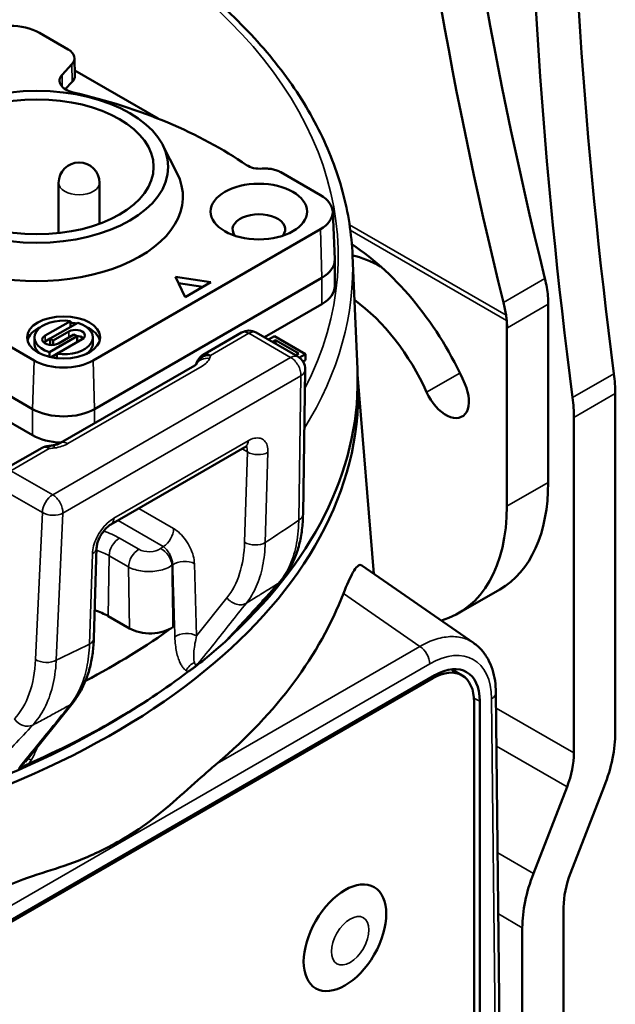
# Model space of a CAD drawing. Header units: millimetres. Extents: x 30 to 1646, y 30 to 1265.
# Tile 69 of 137: x 281 to 322, y 1050 to 1118. Entities that reach past the tile are written whole.
import ezdxf

# ---------------------------------------------------------------- set-up
doc = ezdxf.new("R2010")
doc.units = ezdxf.units.MM
doc.header["$LTSCALE"] = 6
doc.layers.add('Visible (ISO)', color=7, linetype='Continuous', lineweight=50)
doc.layers.add('Visible Narrow (ISO)', color=7, linetype='Continuous', lineweight=35)

msp = doc.modelspace()

# ---------------------------------------------------------------- linework, layer by layer
at = {"layer": 'Visible (ISO)'}
for p, q in [((282.8324, 1116.7033), (284.7892, 1115.5735)), ((285.2284, 1114.9719), (285.2543, 1113.7749)), ((285.0486, 1114.5496), (284.3874, 1113.8415)), ((285.2467, 1114.1274), (290.9506, 1110.8342)), ((284.6012, 1112.8458), (285.0745, 1113.3526)), ((291.2809, 1109.0036), (292.24, 1107.1256)), ((299.35, 1107.1668), (302.0657, 1105.5989)), ((284.1475, 1106.4316), (284.1475, 1102.9969)), ((286.9475, 1106.4316), (286.9475, 1103.6387)), ((302.9026, 1104.472), (303.0423, 1101.208)), ((302.0657, 1103.2635), (286.5094, 1094.282)), ((282.3655, 1090.959), (263.1322, 1102.0634)), ((263.1322, 1102.0634), (282.3655, 1090.959)), ((303.0432, 1101.1652), (303.0432, 1099.3689)), ((304.2614, 1101.4703), (304.5943, 1093.6899)), ((263.1322, 1100.2671), (282.3655, 1089.1627)), ((302.1645, 1099.9405), (286.6082, 1090.959)), ((286.6082, 1090.959), (302.1645, 1099.9405)), ((292.1483, 1100.0079), (292.7953, 1098.6137)), ((294.5631, 1099.6343), (292.1483, 1100.0079)), ((292.3524, 1099.568), (294.0054, 1099.3123)), ((292.7953, 1098.6137), (294.5631, 1099.6343)), ((298.227, 1095.8708), (302.1645, 1098.1442)), ((317.6501, 1098.1272), (317.6501, 1085.9375)), ((284.948, 1096.9816), (283.214, 1095.9805)), ((283.5676, 1095.7763), (285.4576, 1096.8675)), ((284.948, 1096.5733), (284.948, 1096.9816)), ((314.8217, 1084.3046), (314.8217, 1097.0153)), ((282.4868, 1095.4497), (282.4868, 1095.858)), ((283.5676, 1095.7763), (283.214, 1095.5722)), ((285.4061, 1095.9396), (283.5161, 1094.8484)), ((283.7797, 1095.6539), (283.5676, 1095.7763)), ((283.5676, 1095.7763), (283.5676, 1095.3681)), ((284.8404, 1096.2662), (283.7797, 1095.6539)), ((284.0257, 1094.7344), (285.7596, 1095.7355)), ((284.1333, 1095.4497), (285.1939, 1096.0621)), ((285.1939, 1096.0621), (285.4061, 1095.9396)), ((285.4061, 1095.9396), (285.4061, 1095.5314)), ((286.4868, 1095.4497), (286.4868, 1095.858)), ((296.6691, 1096.1929), (294.042, 1094.6762)), ((297.6691, 1096.1929), (300.5258, 1094.5436)), ((298.9118, 1095.9396), (298.5098, 1095.7075)), ((301.0331, 1094.7149), (298.9118, 1095.9396)), ((282.4643, 1094.282), (280.5075, 1095.4118)), ((283.6138, 1095.3414), (283.5676, 1095.3681)), ((283.7797, 1095.6539), (283.7797, 1095.3448)), ((298.7806, 1095.5512), (298.997, 1095.6761)), ((298.997, 1095.6761), (300.5767, 1094.7641)), ((298.997, 1095.4263), (298.997, 1095.6761)), ((283.5161, 1094.8484), (283.5161, 1094.5279)), ((284.0257, 1094.7344), (283.625, 1094.5031)), ((284.0257, 1094.4394), (284.0257, 1094.7344)), ((300.5767, 1094.7641), (300.3604, 1094.6392)), ((300.6242, 1094.4788), (301.0331, 1094.7149)), ((301.0331, 1094.3066), (301.0331, 1094.7149)), ((293.4621, 1093.9479), (284.2697, 1088.6407)), ((300.8706, 1094.2128), (301.0331, 1094.3066)), ((301.0257, 1093.6621), (300.872, 1083.7702)), ((304.6062, 1093.3319), (305.7261, 1079.6749)), ((322.2463, 1068.8351), (322.2463, 1092.0105)), ((319.4179, 1067.4192), (319.4179, 1090.3775)), ((283.0083, 1088.3059), (280.3812, 1086.7891)), ((287.7148, 1083.0512), (296.9007, 1088.3547)), ((286.7475, 1081.4635), (286.5573, 1075.2832)), ((290.0038, 1081.2279), (290.0038, 1081.2277)), ((304.888, 1080.2553), (312.5424, 1074.9549)), ((290.2706, 1079.8322), (290.2706, 1079.8322)), ((311.508, 1076.9801), (314.3364, 1078.6131)), ((288.997, 1075.9443), (287.5389, 1076.7861)), ((294.2583, 1076.2795), (294.2579, 1076.2791)), ((312.5427, 1074.9546), (312.5423, 1074.9548)), ((282.5174, 1073.1533), (282.5175, 1073.1533)), ((311.0482, 1073.1391), (311.7553, 1072.7308)), ((266.6218, 1047.6296), (309.7553, 1072.5327)), ((309.8972, 1072.737), (266.7628, 1047.8334)), ((314.4941, 1033.3077), (314.0754, 1071.5477)), ((285.1333, 1070.8773), (281.8798, 1066.823)), ((312.5838, 1070.8997), (312.5838, 1037.4233)), ((312.9726, 1037.4841), (312.9726, 1070.9614)), ((316.6403, 1059.1663), (318.9442, 1065.1045)), ((321.4885, 1065.1315), (319.1845, 1059.1934)), ((318.7108, 1043.6838), (318.7108, 1056.8786)), ((315.8824, 1042.0509), (315.8824, 1055.4628))]:
    msp.add_line(p, q, dxfattribs=at)
for centre, radius, start, end in [((285.5475, 1106.4316), 1.4, 0, 180), ((297.1691, 1095.3269), 1, 60, 120), ((294.542, 1093.8101), 1, 120, 167.887495), ((300.0258, 1093.6776), 1, 359.110124, 60), ((283.5083, 1087.4398), 1, 92.533811, 120)]:
    msp.add_arc(centre, radius, start, end, dxfattribs=at)
for centre, major_axis, ratio, start_param, end_param in [((493.5982, 1038.7657), (-145.4491, 215.6849), 0.5249871, 0.5374244, 0.9600917), ((490.7589, 1037.1265), (-145.4491, 215.6849), 0.5249871, 0.5374244, 0.9600917), ((558.3218, 1001.2827), (-169.1806, 293.0293), 0.5773503, 0.6244911, 0.9463052), ((555.4934, 999.6497), (169.1806, -293.0293), 0.5773503, 3.7660838, 4.0878979), ((280.8099, 1115.5355), (2.8603, 0), 0.5773503, 0.7853982, 2.3561945), ((283.7282, 1114.9606), (-1.5002, -0.0007), 0.5775549, 2.6465605, 3.9265813), ((285.7077, 1113.4305), (-1.5, 0), 0.5773503, 5.7887347, 7.4724877), ((283.7542, 1113.7636), (1.5002, 0.0007), 0.5775549, 5.7881469, 6.2954309), ((273.98, 1096.5514), (30, 0), 0.5773503, 0.6959885, 1.1893024), ((297.9272, 1108.1023), (1.2048, 0), 0.5773503, 3.8375811, 4.8460757), ((282.6484, 1105.4926), (-10, 0), 0.5773503, 5.9964288, 9.7115345), ((300.0432, 1104.4312), (2.8603, 0), 0.5773503, 5.4977871, 7.0685786), ((297.8512, 1103.2473), (1.8, 0), 0.5773503, 5.8580117, 9.8499516), ((303.508, 1090.8365), (-7.25, 12.5574), 0.5773503, 4.530592, 5.4289474), ((300.0432, 1101.1652), (3, 0), 0.5773503, 5.4977871, 6.3078805), ((300.0432, 1101.1652), (3, 0), 0.5773503, 5.4977871, 6.3078805), ((306.3364, 1092.4695), (-5, 8.6603), 0.5773503, 5.5194296, 5.7956399), ((310.591, 1102.2766), (5.6549, -8.336), 0.5248304, 0.8828378, 0.9559648), ((300.0432, 1099.3689), (3, 0), 0.5773503, 5.4977871, 6.2831853), ((303.508, 1090.8365), (5, -8.6603), 0.5773503, 1.3889994, 2.2309077), ((310.5791, 1102.2097), (-5, 8.6603), 0.5773503, 3.9269908, 3.9948322), ((307.7514, 1100.6375), (-5.6552, 8.3365), 0.5248275, 3.9937974, 4.0975575), ((284.4868, 1095.858), (-2, 0), 0.5773503, 4.4797059, 7.3471732), ((284.4868, 1095.4497), (-2.5, 0), 0.5773503, 5.3919997, 6.1412883), ((284.4868, 1095.858), (2, 0), 0.5773503, 4.4797059, 7.3471732), ((285.3, 1096.0009), (0.65, 0), 0.5773503, 5.4977871, 8.6393798), ((284.4868, 1095.4497), (2.5, 0), 0.5773503, 1.2188435, 1.3852624), ((284.4868, 1095.4497), (2.5, 0), 0.5773503, 0.1418971, 0.8911856), ((283.6737, 1095.7151), (-0.65, 0), 0.5773503, 5.4977871, 8.6393798), ((285.3, 1095.5926), (0.65, 0), 0.5773503, 0.5751114, 1.4785581), ((284.4868, 1095.4497), (-2, 0), 0.5773503, 0, 0.6671104), ((283.6737, 1095.3068), (0.65, 0), 0.5773503, 2.3561945, 2.5664812), ((284.4868, 1095.4497), (2, 0), 0.5773503, 5.6160749, 6.2831853), ((284.4868, 1095.4497), (-2.8603, 0), 0.5773503, 0.7853982, 2.3561945), ((247.6466, 1092.8778), (56.9651, 0), 0.5773503, 5.7273066, 6.3078805), ((247.6466, 1092.0613), (57, 0), 0.5773503, 3.7768309, 6.3202843), ((315.1753, 1096.093), (-5, 8.6603), 0.5773503, 3.9269908, 4.0878979), ((310.6395, 1092.3965), (1.125, -1.9486), 0.5773503, 4.530592, 7.6721847), ((312.3468, 1094.46), (5, -8.6603), 0.5773503, 0.7853982, 0.9463052), ((284.4868, 1092.1837), (3, 0), 0.5773503, 3.9269908, 5.4977871), ((284.4868, 1092.1837), (-3, 0), 0.5773503, 0.7853982, 2.3561945), ((284.4868, 1090.3875), (3, 0), 0.5773503, 3.9269908, 4.6503799), ((284.7697, 1087.7747), (-0.5001, 0.866), 0.5773574, 6.2831448, 6.2831827), ((284.4868, 1090.3874), (2.9998, 0), 0.5773503, 4.6518851, 4.6518894), ((284.4868, 1090.3875), (3.0001, 0), 0.5773503, 4.7586216, 4.7586286), ((306.3364, 1092.4695), (8, -13.8564), 0.5773503, 0, 0.7853982), ((303.508, 1090.8365), (8, -13.8564), 0.5773503, 6.146239, 7.0685835), ((298.5627, 1079.8085), (0.7416, -0.6708), 0.8114594, 6.2830609, 6.2831961), ((247.7887, 1087.9006), (57.3097, -2.7469), 0.6067279, 5.708936, 6.0844207), ((284.7105, 1075.1531), (4, 0), 0.5773503, 0.7853976, 1.0743297), ((247.6466, 1096.552), (-56.8079, 0), 0.5773503, 2.3115525, 2.4658656), ((290.4107, 1076.7614), (-2.0002, 0.0009), 0.5777235, 0.7861603, 2.4659528), ((247.6646, 1091.0752), (52.2707, 0), 0.5773503, 5.742289, 5.7422902), ((247.6494, 1091.0805), (52.2884, 0), 0.5773503, 5.7288552, 5.7288571), ((306.8746, 1070.8091), (2.1757, 3.7684), 0.5771728, 6.2800947, 6.2801162), ((247.6466, 1092.0613), (56, 0), 0.5773503, 5.6879089, 5.6879196), ((306.8746, 1070.8091), (2.1757, 3.7684), 0.5771728, 5.8290276, 5.8290533), ((309.8962, 1069.1842), (-2.1757, -3.7684), 0.5771728, 2.3563356, 3.9268474), ((247.6466, 1092.8778), (56.9651, 0), 0.5773503, 5.3619535, 5.633644), ((309.7553, 1069.2667), (2, 3.4641), 0.5773503, 5.4977871, 7.0685835), ((309.0482, 1069.675), (2, 3.4641), 0.5773503, 0, 0.0032773), ((284.3531, 1071.5031), (0.7804, -0.6253), 0.7965593, 6.2824614, 6.2831855), ((247.6466, 1092.0613), (56, 0), 0.5773503, 3.8834623, 5.5413157), ((316.5895, 1065.5691), (-4, -6.9282), 0.5773503, 1.8325957, 2.3561945), ((247.6605, 1092.8677), (-55.9778, 0), 0.5773503, 2.2452469, 2.2452482), ((315.8824, 1065.378), (2.5, 4.3301), 0.5773503, 4.9741884, 5.4977871), ((321.5392, 1058.7287), (4, 6.9282), 0.5773503, 1.8325957, 2.3561945), ((322.2463, 1058.9199), (-2.5, -4.3301), 0.5773503, 4.9741884, 5.4977871)]:
    msp.add_ellipse(centre, major_axis=major_axis, ratio=ratio, start_param=start_param, end_param=end_param, dxfattribs=at)
for centre, major_axis in [((282.6484, 1107.5339), (-9, 0)), ((282.6484, 1107.5339), (-8, 0)), ((297.8512, 1104.472), (-3.3, 0)), ((284.4868, 1095.858), (-2.5, 0)), ((303.7449, 1054.7739), (-2, -3.4641))]:
    msp.add_ellipse(centre, major_axis=major_axis, ratio=0.5773503, dxfattribs=at)
for points, knots in [([(304.2614, 1101.4703), (304.1988, 1102.9345), (303.9712, 1104.3955), (303.193, 1107.2803), (302.6425, 1108.7039), (301.2336, 1111.4875), (300.3751, 1112.8475), (298.3692, 1115.4823), (297.2218, 1116.7571), (294.6596, 1119.203), (293.2449, 1120.3741), (291.7088, 1121.4849)], [3.95168604, 3.95168604, 3.95168604, 3.95168604, 4.08149728, 4.08149728, 4.21130852, 4.21130852, 4.34111975, 4.34111975, 4.47093099, 4.47093099, 4.60074223, 4.60074223, 4.60074223, 4.60074223]), ([(299.3498, 1107.1667), (299.2682, 1107.2135), (299.1769, 1107.2544), (298.9805, 1107.3235), (298.8755, 1107.3517), (298.6578, 1107.3941), (298.545, 1107.4084), (298.3168, 1107.4221), (298.2015, 1107.4215), (298.0878, 1107.4129)], [0.00001371, 0.00001371, 0.00001371, 0.00001371, 0.03449973, 0.03449973, 0.06901358, 0.06901358, 0.10343277, 0.10343277, 0.13783517, 0.13783517, 0.13783517, 0.13783517]), ([(293.4621, 1093.9479), (293.4853, 1093.9613), (293.5052, 1093.9742), (293.5381, 1093.9977), (293.5511, 1094.0083), (293.5704, 1094.0254), (293.5767, 1094.032), (293.5822, 1094.0382), (293.5832, 1094.0395), (293.5832, 1094.0395)], [4.71228267, 4.71228267, 4.71228267, 4.71228267, 4.81704283, 4.81704283, 4.92180298, 4.92180298, 5.02656314, 5.02656314, 5.09273231, 5.09273231, 5.09273231, 5.09273231]), ([(283.7202, 1088.4641), (283.7037, 1088.4615), (283.6871, 1088.4591), (283.6536, 1088.4547), (283.6367, 1088.4526), (283.6026, 1088.4489), (283.5855, 1088.4472), (283.5511, 1088.4442), (283.5338, 1088.4429), (283.499, 1088.4406), (283.4816, 1088.4396), (283.4641, 1088.4389)], [3.66518698, 3.66518698, 3.66518698, 3.66518698, 3.70224825, 3.70224825, 3.73930952, 3.73930952, 3.77637078, 3.77637078, 3.81343205, 3.81343205, 3.85049332, 3.85049332, 3.85049332, 3.85049332]), ([(283.7202, 1088.464), (283.7668, 1088.4713), (283.8122, 1088.4798), (283.8995, 1088.4991), (283.9414, 1088.51), (284.021, 1088.5334), (284.0587, 1088.546), (284.1287, 1088.5722), (284.1611, 1088.5859), (284.22, 1088.6134), (284.2465, 1088.6273), (284.2697, 1088.6407)], [4.18875375, 4.18875375, 4.18875375, 4.18875375, 4.29348806, 4.29348806, 4.39822236, 4.39822236, 4.50295666, 4.50295666, 4.60769096, 4.60769096, 4.71242527, 4.71242527, 4.71242527, 4.71242527]), ([(297.0501, 1088.4188), (297.0501, 1088.4188), (297.0501, 1088.4188), (297.0496, 1088.4187), (297.044, 1088.4179), (297.015, 1088.4098), (296.981, 1088.3977), (296.9258, 1088.3688), (296.9139, 1088.3623), (296.9016, 1088.3551)], [0.06778804, 0.06778804, 0.06778804, 0.06778804, 0.068505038, 0.068505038, 0.08570208, 0.08570208, 0.115190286, 0.115190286, 0.122674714, 0.122674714, 0.122674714, 0.122674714]), ([(299.3043, 1079.1376), (299.5114, 1079.3665), (299.6981, 1079.6167), (300.0295, 1080.1522), (300.1742, 1080.4375), (300.422, 1081.0373), (300.5252, 1081.3518), (300.6914, 1082.0053), (300.7545, 1082.3443), (300.8418, 1083.0416), (300.8662, 1083.3999), (300.872, 1083.7666)], [2.53657399, 2.53657399, 2.53657399, 2.53657399, 2.65062364, 2.65062364, 2.76467329, 2.76467329, 2.87872295, 2.87872295, 2.9927726, 2.9927726, 3.106444, 3.106444, 3.106444, 3.106444]), ([(287.7116, 1083.0493), (287.6639, 1083.0217), (287.6074, 1082.9833), (287.4879, 1082.8865), (287.4233, 1082.8264), (287.2916, 1082.6858), (287.2231, 1082.6021), (287.0928, 1082.4194), (287.0301, 1082.3174), (286.9213, 1082.11), (286.8742, 1082.0017), (286.8037, 1081.7999), (286.7787, 1081.7033), (286.7541, 1081.5608), (286.7489, 1081.5071), (286.7475, 1081.4635)], [0, 0, 0, 0, 0.02907774, 0.02907774, 0.05916233, 0.05916233, 0.09205886, 0.09205886, 0.12712196, 0.12712196, 0.16308308, 0.16308308, 0.19810103, 0.19810103, 0.22297724, 0.22297724, 0.22297724, 0.22297724]), ([(304.888, 1080.2549), (304.8732, 1080.2654), (304.8582, 1080.2733), (304.6921, 1080.3324), (304.5055, 1080.1512), (304.0901, 1079.4298), (303.8667, 1078.9268), (303.6409, 1078.3419)], [5.19052683, 5.19052683, 5.19052683, 5.19052683, 5.22341168, 5.22341168, 5.55312696, 5.55312696, 5.84937596, 5.84937596, 5.84937596, 5.84937596]), ([(295.7562, 1075.2509), (295.9936, 1075.5088), (296.2309, 1075.7669), (296.7051, 1076.2836), (296.942, 1076.5422), (297.4155, 1077.0599), (297.652, 1077.319), (298.1247, 1077.8377), (298.3609, 1078.0973), (298.8329, 1078.6171), (299.0686, 1078.8772), (299.3043, 1079.1376)], [2.5311943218, 2.5311943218, 2.5311943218, 2.5311943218, 2.5322485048, 2.5322485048, 2.5333026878, 2.5333026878, 2.5343568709, 2.5343568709, 2.5354110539, 2.5354110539, 2.5364652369, 2.5364652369, 2.5364652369, 2.5364652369]), ([(285.1335, 1070.8779), (285.3156, 1071.1052), (285.4803, 1071.3497), (285.7739, 1071.8677), (285.9029, 1072.1412), (286.1259, 1072.7128), (286.2199, 1073.0108), (286.3737, 1073.6279), (286.4335, 1073.9469), (286.5199, 1074.6013), (286.5465, 1074.9367), (286.5571, 1075.2794)], [4.14838487, 4.14838487, 4.14838487, 4.14838487, 4.25422633, 4.25422633, 4.3600678, 4.3600678, 4.46590926, 4.46590926, 4.57175073, 4.57175073, 4.6771947, 4.6771947, 4.6771947, 4.6771947]), ([(293.3299, 1073.1967), (293.7702, 1073.5374), (294.1991, 1073.883), (295.0334, 1074.5836), (295.4388, 1074.9385), (295.8321, 1075.2979)], [0.00000225, 0.00000225, 0.00000225, 0.00000225, 0.22088635, 0.22088635, 0.44177079, 0.44177079, 0.44177079, 0.44177079]), ([(312.5427, 1074.9546), (312.7492, 1074.8116), (312.9375, 1074.6426), (313.2697, 1074.2649), (313.4137, 1074.0564), (313.6571, 1073.6115), (313.7567, 1073.3752), (313.9145, 1072.8822), (313.9728, 1072.6256), (314.0517, 1072.097), (314.0722, 1071.825), (314.0751, 1071.5473)], [0.83282124, 0.83282124, 0.83282124, 0.83282124, 0.97799942, 0.97799942, 1.1231776, 1.1231776, 1.26835579, 1.26835579, 1.41353397, 1.41353397, 1.55871215, 1.55871215, 1.55871215, 1.55871215]), ([(293.6784, 1073.5111), (293.6673, 1073.5008), (293.6558, 1073.4898), (293.6012, 1073.4384), (293.5574, 1073.398), (293.4512, 1073.3019), (293.3897, 1073.2478), (293.3299, 1073.1967)], [-0.004552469, -0.004552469, -0.004552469, -0.004552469, 0, 0, 0.017933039, 0.017933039, 0.043547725, 0.043547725, 0.043547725, 0.043547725]), ([(293.3299, 1073.1967), (293.2887, 1073.1713), (293.2242, 1073.1317), (293.1151, 1073.0609), (293.0619, 1073.0243), (293.0114, 1072.9859)], [0.000004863, 0.000004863, 0.000004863, 0.000004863, 0.018080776, 0.018080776, 0.036980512, 0.036980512, 0.036980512, 0.036980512]), ([(282.1013, 1066.6869), (281.9533, 1066.622), (281.8271, 1066.5521), (281.6585, 1066.4611), (281.6043, 1066.4321), (281.5091, 1066.3851), (281.467, 1066.3655), (281.4231, 1066.3468)], [0.000001, 0.000001, 0.000001, 0.000001, 0.055745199, 0.055745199, 0.078812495, 0.078812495, 0.096517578, 0.096517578, 0.096517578, 0.096517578])]:
    msp.add_open_spline(points, degree=3, knots=knots, dxfattribs=at)
for points in [[(317.5615, 1099.2763), (317.5979, 1099.0816), (317.6227, 1098.8858), (317.6339, 1098.6901)], [(314.8154, 1097.0197), (314.8008, 1097.1435), (314.7873, 1097.2639), (314.7677, 1097.3835)], [(293.5497, 1094.0074), (293.5556, 1094.0151), (293.5612, 1094.0225), (293.5664, 1094.0295)], [(296.9007, 1088.3547), (296.901, 1088.3548), (296.9012, 1088.355), (296.9015, 1088.3551)], [(296.0348, 1075.5227), (296.0072, 1075.497), (295.9566, 1075.4458), (295.891, 1075.3706), (295.8514, 1075.3218), (295.8321, 1075.2979)], [(295.8321, 1075.2979), (295.8102, 1075.279), (295.7725, 1075.2476), (295.7355, 1075.2206), (295.7231, 1075.2151), (295.7196, 1075.2151)], [(295.0006, 1066.7063), (294.8379, 1066.5669), (294.2958, 1066.1155), (292.1571, 1064.1929), (290.4094, 1062.7016), (289.0491, 1061.8064), (288.3521, 1061.4088)], [(288.3521, 1061.4088), (287.3266, 1060.8523), (285.3727, 1059.906), (283.0742, 1059.2667), (281.2351, 1058.5953), (280.3193, 1058.2301)]]:
    msp.add_open_spline(points, degree=3, dxfattribs=at)
at = {"layer": 'Visible Narrow (ISO)'}
for p, q in [((285.0486, 1114.5496), (285.0745, 1113.3526)), ((284.3874, 1113.8415), (284.3874, 1113.0195)), ((302.1645, 1099.9405), (302.0657, 1103.2635)), ((304.059, 1103.5662), (314.7677, 1097.3835)), ((314.8071, 1097.0271), (304.1101, 1103.2045)), ((302.1645, 1098.1442), (302.1645, 1099.9405)), ((317.4266, 1099.8925), (314.5874, 1098.2533)), ((317.6501, 1098.1272), (314.8745, 1096.5247)), ((314.8151, 1097.0224), (314.8078, 1097.0267)), ((283.214, 1095.9805), (283.214, 1095.5722)), ((284.8404, 1095.858), (284.8404, 1096.2662)), ((297.1691, 1096.1434), (294.542, 1094.6266)), ((300.0258, 1094.4941), (297.1691, 1096.1434)), ((283.7379, 1085.0903), (300.0258, 1094.4941)), ((282.3655, 1090.959), (282.4643, 1094.282)), ((293.962, 1093.8983), (284.7698, 1088.5913)), ((286.5094, 1094.282), (286.6082, 1090.959)), ((300.7325, 1093.2411), (284.4446, 1083.8373)), ((300.7325, 1093.2411), (300.5788, 1083.3492)), ((309.3296, 1092.11), (311.6054, 1093.4239)), ((322.155, 1093.3714), (319.3266, 1091.7384)), ((322.2463, 1092.0105), (319.4179, 1090.3775)), ((282.3655, 1089.1627), (282.3655, 1090.959)), ((286.6082, 1090.959), (286.6082, 1089.9908)), ((287.9182, 1083.4788), (297.1108, 1088.7862)), ((296.9639, 1088.4017), (296.9639, 1088.4017)), ((283.5083, 1088.2563), (280.8812, 1086.7396)), ((297.0617, 1088.0263), (296.6969, 1088.237)), ((297.0617, 1088.0263), (296.8714, 1081.8461)), ((298.4755, 1087.9981), (298.2852, 1081.8177)), ((280.8812, 1086.7396), (283.7379, 1085.0903)), ((314.8217, 1084.3046), (317.6501, 1085.9375)), ((283.0309, 1083.8798), (280.1742, 1085.5291)), ((283.0309, 1083.8798), (282.5701, 1073.8108)), ((283.9838, 1073.7681), (284.4446, 1083.8373)), ((289.6258, 1084.1545), (292.0187, 1082.7729)), ((291.3116, 1081.5482), (288.2116, 1083.338)), ((288.3078, 1082.1291), (289.6344, 1081.3631)), ((286.2644, 1074.8775), (286.4547, 1081.0578)), ((287.6008, 1080.9186), (287.5389, 1076.7861)), ((288.9276, 1080.1527), (287.6008, 1080.9186)), ((291.0161, 1081.3449), (291.0161, 1081.3451)), ((293.589, 1075.4448), (293.4415, 1080.3755)), ((288.9275, 1080.1527), (288.997, 1075.9443)), ((290.9863, 1079.8956), (290.9863, 1079.8956)), ((296.3173, 1079.13), (296.3173, 1079.1301)), ((303.6409, 1078.3419), (308.8755, 1074.7171)), ((295.6669, 1078.035), (293.589, 1075.4448)), ((296.3752, 1077.5827), (296.3752, 1077.5826)), ((295.0006, 1066.7063), (308.8755, 1074.7171)), ((309.5457, 1073.5148), (267.1137, 1049.0166)), ((309.7553, 1072.5327), (309.6493, 1072.5939)), ((312.5731, 1071.1762), (312.9726, 1070.9614)), ((313.7822, 1071.1264), (314.2006, 1032.8872)), ((283.063, 1070.2774), (283.063, 1070.2773)), ((314.0869, 1070.4971), (319.4179, 1067.4192)), ((318.9442, 1065.1045), (314.1154, 1067.8924)), ((314.1955, 1060.5778), (316.6403, 1059.1663)), ((315.8824, 1055.4628), (314.2411, 1056.4103))]:
    msp.add_line(p, q, dxfattribs=at)
for centre, major_axis, ratio, start_param, end_param in [((247.6466, 1101.451), (55.6327, 0), 0.5773503, 5.9962947, 6.9569382), ((285.5475, 1106.4316), (1.4, 0), 0.5773503, 3.1415927, 6.2831853), ((247.6466, 1100.663), (56.6321, 0), 0.5773503, 5.9393121, 6.3078805), ((297.1691, 1095.3269), (-0.5, 0.866), 0.5773503, 5.4977871, 6.2831853), ((297.1691, 1095.3269), (0.5, 0.866), 0.5773503, 0, 0.7853982), ((294.542, 1093.8101), (-0.9913, 0.1316), 0.8141087, 4.8200494, 6.1827783), ((294.4797, 1093.5995), (-0.9071, 0.421), 0.788677, 5.063267, 6.2619457), ((292.5483, 1094.7151), (1.9994, -0.0005), 0.5774419, 5.4978317, 6.0216072), ((294.542, 1093.8101), (-0.5, 0.866), 0.5773503, 5.4977871, 6.2831853), ((292.5479, 1094.7149), (2, 0), 0.5773503, 6.021397, 6.2066878), ((300.0258, 1093.6776), (0.5, 0.866), 0.5773503, 0, 0.7853982), ((300.0258, 1093.6776), (-0.5, 0.866), 0.5773503, 3.8920842, 5.4977871), ((300.0258, 1093.6776), (0.9999, -0.0155), 0.607127, 5.5066841, 6.2831853), ((283.5083, 1087.4398), (-0.5, 0.866), 0.5773503, 5.4977871, 6.2831853), ((283.5083, 1087.4398), (-0.0442, 0.999), 0.062399, 5.6663243, 6.2831853), ((283.3555, 1089.4077), (2, 0), 0.5773503, 4.7888865, 4.9741902), ((283.8731, 1087.4758), (-0.1529, 0.9882), 0.2113284, 5.6512816, 6.2831853), ((283.3556, 1089.4077), (1.9998, -0.0001), 0.5774192, 4.9741946, 5.4978618), ((284.7697, 1087.7747), (-0.5, 0.866), 0.5773574, 5.4977824, 6.2831474), ((247.6486, 1101.4505), (-55.6305, 0), 0.5773503, 2.7217023, 2.7217055), ((297.7688, 1088.4346), (-0.9995, 0.0308), 0.5971478, 0.8034714, 2.3742489), ((283.7379, 1084.2738), (0.5, 0.866), 0.5773503, 0.7853982, 2.3387412), ((283.7379, 1084.2738), (0.5, -0.866), 0.5773503, 0.7504916, 2.3561945), ((283.7379, 1084.2738), (-0.999, 0.0457), 0.5869869, 0.8117181, 2.3831233), ((299.8722, 1083.7857), (0.9999, -0.0155), 0.607127, 5.5066841, 6.2831853), ((284.7105, 1080.0521), (-5.0874, 0), 0.5773503, 3.9269908, 4.1947301), ((291.3116, 1082.3647), (0.5, 0.866), 0.5773503, 3.9269909, 5.4977872), ((288.3078, 1081.3126), (-0.5, -0.866), 0.5773503, 3.9269904, 5.4803338), ((247.6466, 1101.451), (-55.6327, 0), 0.5773503, 2.4678392, 2.4732997), ((289.068, 1086.6653), (5.521, -9.5637), 0.5773308, 0.2215214, 0.750643), ((297.5786, 1082.2542), (-0.9995, 0.0308), 0.5971478, 0.8034562, 2.3742444), ((285.748, 1081.4944), (0.9995, -0.0308), 0.5971478, 5.515882, 6.283032), ((284.7105, 1079.2499), (-4.0876, 0), 0.5773503, 4.2622035, 4.2622453), ((284.7105, 1079.2499), (-4.0876, 0), 0.5773503, 3.9269908, 4.1921427), ((289.6346, 1080.5466), (0.5, 0.866), 0.5773503, 0.7853898, 2.3387412), ((290.3417, 1081.7708), (-0.9996, 0), 0.5772861, 0.7848874, 2.4675989), ((291.1228, 1080.5944), (-0.586, 0.8103), 0.6380811, 3.899482, 5.4353718), ((247.6466, 1100.663), (-56.6321, 0), 0.5773503, 2.4678409, 2.4692214), ((292.7344, 1079.9673), (-0.9996, -0.0299), 0.5567161, 3.9100355, 5.5937347), ((298.5627, 1079.8085), (0.7416, -0.6708), 0.8114594, 6.07829, 6.2830501), ((296.3739, 1078.4434), (0.7804, -0.6253), 0.7965762, 4.4113666, 6.0157868), ((297.225, 1077.6331), (-0.9991, -0.0422), 0.5687804, 6.223856, 6.2239864), ((292.8819, 1075.0363), (-0.9996, -0.0299), 0.5567161, 3.9099666, 5.5934469), ((285.5577, 1075.314), (0.9995, -0.0308), 0.5971478, 5.5158804, 6.2831853), ((309.5465, 1068.624), (2.9954, 5.1879), 0.5773517, 5.5096363, 7.0687885), ((308.5544, 1069.202), (3.9851, 5.7549), 0.5706092, 0.1424868, 0.1520138), ((308.8386, 1073.923), (0.5, -0.866), 0.5773503, 0.7853943, 2.3038996), ((274.7663, 1078.6354), (5.3781, -9.6528), 0.5873271, 0.1892994, 0.7595403), ((283.2771, 1074.2046), (-0.999, 0.0457), 0.5869869, 0.8117047, 2.3831219), ((313.0756, 1071.5368), (0.9998, 0.0109), 0.584558, 5.490927, 6.2825118), ((284.3531, 1071.5031), (0.7804, -0.6253), 0.7965593, 5.9484623, 6.2824612), ((283.6895, 1069.7291), (0.9996, 0.0299), 0.5567178, 2.3850308, 2.3852314), ((281.8221, 1070.1433), (0.7335, -0.6797), 0.7949077, 4.4588674, 5.9912602), ((283.6895, 1069.7291), (-0.9996, -0.0299), 0.5567161, 6.2677996, 6.2679968), ((282.8755, 1066.5013), (-0.8457, 0.5337), 0.0584944, 5.5499942, 6.0985061), ((282.1781, 1066.9161), (-0.2708, -0.4189), 0.1362282, 1.0820203, 1.6939919)]:
    msp.add_ellipse(centre, major_axis=major_axis, ratio=ratio, start_param=start_param, end_param=end_param, dxfattribs=at)
msp.add_ellipse((304.0985, 1054.5698), major_axis=(-0.9103, -1.5766), ratio=0.5773503, dxfattribs=at)
for points, knots in [([(314.8745, 1096.5247), (314.8712, 1096.5826), (314.8619, 1096.6964), (314.8504, 1096.8422), (314.8294, 1096.9396), (314.8217, 1096.9823)], [0, 0, 0, 0, 0.33333333, 0.66666667, 0.92138865, 0.92138865, 0.92138865, 0.92138865]), ([(298.4755, 1087.9981), (298.4808, 1088.1723), (298.4436, 1088.4742), (298.2533, 1088.8125), (297.9482, 1088.9887), (297.5531, 1088.9885), (297.2644, 1088.8748), (297.1108, 1088.7862)], [0.00002206, 0.00002206, 0.00002206, 0.00002206, 0.2, 0.4, 0.6, 0.8, 1, 1, 1, 1]), ([(296.9015, 1088.3551), (296.9262, 1088.3695), (296.9495, 1088.3875), (296.9719, 1088.4094), (297.0173, 1088.4538), (297.0593, 1088.5142), (297.0839, 1088.5792), (297.1085, 1088.6442), (297.1158, 1088.7136), (297.1108, 1088.7862)], [0.5012659, 0.5012659, 0.5012659, 0.5012659, 0.6, 0.6, 0.6, 0.8, 0.8, 0.8, 1, 1, 1, 1]), ([(287.9182, 1083.4788), (287.7645, 1083.3901), (287.4725, 1083.1684), (287.063, 1082.7041), (286.7359, 1082.1629), (286.5174, 1081.5885), (286.4601, 1081.2321), (286.4547, 1081.0578)], [0, 0, 0, 0, 0.2, 0.4, 0.6, 0.8, 0.99998829, 0.99998829, 0.99998829, 0.99998829]), ([(287.7116, 1083.0494), (287.7343, 1083.0625), (287.7555, 1083.0782), (287.7748, 1083.0965), (287.8186, 1083.1378), (287.8535, 1083.1922), (287.8778, 1083.2569), (287.902, 1083.3216), (287.9157, 1083.3967), (287.9182, 1083.4788)], [0.51138784, 0.51138784, 0.51138784, 0.51138784, 0.6, 0.6, 0.6, 0.8, 0.8, 0.8, 1, 1, 1, 1]), ([(300.5777, 1083.2676), (300.5672, 1082.6744), (300.5067, 1082.1127), (300.3972, 1081.5923), (300.2878, 1081.0718), (300.1294, 1080.5926), (299.925, 1080.163), (299.7206, 1079.7333), (299.4701, 1079.3532), (299.1781, 1079.0292)], [0, 0, 0, 0, 0.33333333, 0.33333333, 0.33333333, 0.66666667, 0.66666667, 0.66666667, 0.99999359, 0.99999359, 0.99999359, 0.99999359]), ([(300.5788, 1083.3492), (300.5787, 1083.3401), (300.5787, 1083.3221), (300.578, 1083.2947), (300.5779, 1083.2767), (300.5777, 1083.2676)], [0.00020537, 0.00020537, 0.00020537, 0.00020537, 0.33333333, 0.66666667, 1, 1, 1, 1]), ([(291.3116, 1081.5482), (291.3782, 1081.4998), (291.4445, 1081.4384), (291.5075, 1081.3671), (291.5705, 1081.2957), (291.6302, 1081.2144), (291.6838, 1081.1271), (291.7373, 1081.0398), (291.7848, 1080.9466), (291.8243, 1080.8516), (291.8637, 1080.7566), (291.8951, 1080.6597), (291.9167, 1080.5659), (291.9383, 1080.4722), (291.9503, 1080.3817), (291.9525, 1080.2982)], [0, 0, 0, 0, 0.2, 0.2, 0.2, 0.4, 0.4, 0.4, 0.6, 0.6, 0.6, 0.8, 0.8, 0.8, 0.99999992, 0.99999992, 0.99999992, 0.99999992]), ([(296.9951, 1077.6759), (297.2603, 1078.0085), (297.7158, 1078.7713), (298.1529, 1080.1733), (298.2706, 1081.2512), (298.2852, 1081.8177)], [0.00000029, 0.00000029, 0.00000029, 0.00000029, 0.33333333, 0.66666667, 0.99999656, 0.99999656, 0.99999656, 0.99999656]), ([(288.9276, 1080.1526), (289.0598, 1080.0792), (289.3614, 1079.9535), (289.8903, 1079.8431), (290.4544, 1079.8195), (291.0096, 1079.8846), (291.5128, 1080.0332), (291.7871, 1080.1802), (291.9038, 1080.2629)], [0.0000057, 0.0000057, 0.0000057, 0.0000057, 0.16666667, 0.33333333, 0.5, 0.66666667, 0.83333333, 1, 1, 1, 1]), ([(291.9711, 1076.038), (291.9637, 1076.5055), (291.9498, 1077.4427), (291.9254, 1078.8496), (291.9113, 1079.7916), (291.9038, 1080.2629)], [0.00000004, 0.00000004, 0.00000004, 0.00000004, 0.33333333, 0.66666667, 1, 1, 1, 1]), ([(291.9525, 1080.2982), (291.969, 1079.7503), (291.9854, 1079.2024), (292.0018, 1078.6546), (292.0182, 1078.1067), (292.0346, 1077.5588), (292.051, 1077.0109), (292.0674, 1076.4631), (292.0838, 1075.9152), (292.1002, 1075.3673)], [0, 0, 0, 0, 0.3333333, 0.3333333, 0.3333333, 0.6666667, 0.6666667, 0.6666667, 1, 1, 1, 1]), ([(299.178, 1079.0292), (298.7927, 1078.5991), (298.4078, 1078.1713), (298.0232, 1077.7454), (297.6385, 1077.3196), (297.2543, 1076.8958), (296.8703, 1076.4741), (296.4864, 1076.0524), (296.1029, 1075.6328), (295.7196, 1075.2151)], [0.00000724, 0.00000724, 0.00000724, 0.00000724, 0.33333333, 0.33333333, 0.33333333, 0.66666667, 0.66666667, 0.66666667, 1, 1, 1, 1]), ([(296.9951, 1077.6759), (297.2462, 1077.8288), (297.4945, 1077.9808), (297.74, 1078.1319), (297.8201, 1078.1812), (297.8999, 1078.2305), (297.9795, 1078.2797), (298.1435, 1078.3811), (298.3062, 1078.4821), (298.4676, 1078.5828), (298.7073, 1078.7324), (298.9441, 1078.8812), (299.1781, 1079.0292)], [0, 0, 0, 0, 0.33333333, 0.33333333, 0.33333333, 0.44217885, 0.44217885, 0.44217885, 0.66666667, 0.66666667, 0.66666667, 0.99999846, 0.99999846, 0.99999846, 0.99999846]), ([(293.6798, 1073.5123), (294.0478, 1073.9737), (294.4158, 1074.4355), (294.7841, 1074.8977), (295.1523, 1075.3599), (295.5206, 1075.8225), (295.8892, 1076.2855), (296.2577, 1076.7486), (296.6263, 1077.212), (296.9951, 1077.6759)], [0, 0, 0, 0, 0.3333333, 0.3333333, 0.3333333, 0.6666667, 0.6666667, 0.6666667, 1, 1, 1, 1]), ([(286.2644, 1074.8775), (286.2441, 1074.3077), (286.1795, 1073.7654), (286.0716, 1073.2591), (285.9638, 1072.7527), (285.8128, 1072.2822), (285.6209, 1071.8549), (285.429, 1071.4276), (285.1964, 1071.0435), (284.9265, 1070.7083)], [0.00000521, 0.00000521, 0.00000521, 0.00000521, 0.33333333, 0.33333333, 0.33333333, 0.66666667, 0.66666667, 0.66666667, 0.99999698, 0.99999698, 0.99999698, 0.99999698]), ([(292.8746, 1073.0547), (292.8242, 1073.0881), (292.7249, 1073.1728), (292.5828, 1073.3547), (292.4472, 1073.5996), (292.3218, 1073.9181), (292.2138, 1074.3195), (292.134, 1074.8017), (292.1061, 1075.1696), (292.1002, 1075.3673)], [0, 0, 0, 0, 0.14285714, 0.28571429, 0.42857143, 0.57142857, 0.71428571, 0.85714286, 0.99999958, 0.99999958, 0.99999958, 0.99999958]), ([(293.4372, 1073.614), (293.4063, 1073.7066), (293.3928, 1073.8287), (293.3899, 1073.9645), (293.3869, 1074.1002), (293.3944, 1074.2501), (293.4098, 1074.4085), (293.4406, 1074.7254), (293.5022, 1075.0762), (293.5891, 1075.4448)], [0, 0, 0, 0, 0.25, 0.25, 0.25, 0.5, 0.5, 0.5, 0.99996164, 0.99996164, 0.99996164, 0.99996164]), ([(311.9963, 1075.2348), (311.7059, 1075.3385), (311.0709, 1075.4394), (310.0035, 1075.2624), (309.2518, 1074.9316), (308.8755, 1074.7171)], [0, 0, 0, 0, 0.33333333, 0.66666667, 0.99999269, 0.99999269, 0.99999269, 0.99999269]), ([(282.369, 1069.3245), (282.6816, 1069.6603), (282.9538, 1070.0531), (283.1811, 1070.4959), (283.4083, 1070.9388), (283.5904, 1071.4317), (283.7242, 1071.9663), (283.8581, 1072.5009), (283.9436, 1073.0771), (283.9792, 1073.6848)], [0, 0, 0, 0, 0.3333333, 0.3333333, 0.3333333, 0.6666667, 0.6666667, 0.6666667, 1, 1, 1, 1]), ([(283.9792, 1073.6848), (283.9798, 1073.6941), (283.981, 1073.7126), (283.9822, 1073.7402), (283.9833, 1073.7588), (283.9838, 1073.7681)], [0, 0, 0, 0, 0.33333333, 0.66666667, 0.99976766, 0.99976766, 0.99976766, 0.99976766]), ([(293.4372, 1073.614), (293.3315, 1073.5681), (293.2217, 1073.4976), (293.1227, 1073.4024), (293.0237, 1073.3072), (292.936, 1073.1867), (292.8746, 1073.0547)], [0, 0, 0, 0, 0.5, 0.5, 0.5, 1, 1, 1, 1]), ([(293.4372, 1073.614), (293.4482, 1073.5796), (293.4751, 1073.5228), (293.5261, 1073.4744), (293.5918, 1073.4625), (293.6493, 1073.4901), (293.6798, 1073.5123)], [0.00005471, 0.00005471, 0.00005471, 0.00005471, 0.25, 0.5, 0.75, 1, 1, 1, 1]), ([(293.0114, 1072.9859), (292.9958, 1072.9912), (292.9804, 1072.9972), (292.9651, 1073.0041), (292.9498, 1073.011), (292.9346, 1073.0187), (292.9195, 1073.0271), (292.9045, 1073.0355), (292.8895, 1073.0447), (292.8746, 1073.0547)], [0.00000011, 0.00000011, 0.00000011, 0.00000011, 0.33333333, 0.33333333, 0.33333333, 0.66666667, 0.66666667, 0.66666667, 0.99976904, 0.99976904, 0.99976904, 0.99976904]), ([(284.9265, 1070.7083), (284.5432, 1070.236), (283.7769, 1069.2921), (282.6283, 1067.8791), (281.8632, 1066.9392), (281.4808, 1066.4695)], [0, 0, 0, 0, 0.33333333, 0.66666667, 1, 1, 1, 1]), ([(282.369, 1069.3245), (282.6508, 1069.4742), (282.9333, 1069.6253), (283.2167, 1069.7777), (283.5001, 1069.9302), (283.7843, 1070.084), (284.0692, 1070.2391), (284.3542, 1070.3942), (284.6399, 1070.5506), (284.9265, 1070.7083)], [0, 0, 0, 0, 0.3333333, 0.3333333, 0.3333333, 0.6666667, 0.6666667, 0.6666667, 1, 1, 1, 1]), ([(278.553, 1065.304), (278.9755, 1065.7443), (279.8217, 1066.6292), (281.0937, 1067.9693), (281.9437, 1068.8714), (282.369, 1069.3245)], [0, 0, 0, 0, 0.33333333, 0.66666667, 0.99999959, 0.99999959, 0.99999959, 0.99999959]), ([(282.7008, 1067.8462), (282.6711, 1067.7628), (282.5893, 1067.5495), (282.447, 1067.2387), (282.3288, 1067.0286), (282.268, 1066.931)], [0.628419, 0.628419, 0.628419, 0.628419, 0.71428571, 0.85714286, 1, 1, 1, 1]), ([(281.4808, 1066.4695), (281.5286, 1066.4923), (281.6227, 1066.5521), (281.7562, 1066.677), (281.84, 1066.7734), (281.8798, 1066.823)], [0, 0, 0, 0, 0.25, 0.5, 0.72251672, 0.72251672, 0.72251672, 0.72251672]), ([(281.4808, 1066.4695), (281.4728, 1066.4582), (281.4653, 1066.446), (281.4583, 1066.4331), (281.4513, 1066.4201), (281.4449, 1066.4065), (281.439, 1066.3921), (281.4332, 1066.3777), (281.4279, 1066.3626), (281.4231, 1066.3468)], [0, 0, 0, 0, 0.3333333, 0.3333333, 0.3333333, 0.6666667, 0.6666667, 0.6666667, 1, 1, 1, 1])]:
    msp.add_open_spline(points, degree=3, knots=knots, dxfattribs=at)
for points in [[(296.9722, 1088.3916), (297.0389, 1088.307), (297.0713, 1088.179), (297.0617, 1088.0263)], [(300.5788, 1083.3492), (299.8151, 1082.8298), (299.0506, 1082.3188), (298.2852, 1081.8177)], [(292.0187, 1082.7729), (292.1665, 1082.6876), (292.4486, 1082.4745), (292.85, 1082.0189), (293.1747, 1081.4711), (293.3834, 1080.8979), (293.4364, 1080.5469), (293.4415, 1080.3755)], [(296.3353, 1076.8462), (296.3353, 1076.846), (296.3352, 1076.8457), (296.3352, 1076.8455)], [(296.0548, 1075.5754), (296.0482, 1075.5576), (296.0415, 1075.54), (296.0348, 1075.5227)], [(286.2644, 1074.8775), (285.5028, 1074.497), (284.7426, 1074.1277), (283.9838, 1073.7681)], [(295.7562, 1075.2509), (295.7434, 1075.2371), (295.7313, 1075.2252), (295.7196, 1075.2151)], [(312.5423, 1074.9548), (312.3845, 1075.064), (312.214, 1075.1532), (312.0327, 1075.2213)]]:
    msp.add_open_spline(points, degree=3, dxfattribs=at)

doc.saveas('drawing.dxf')
